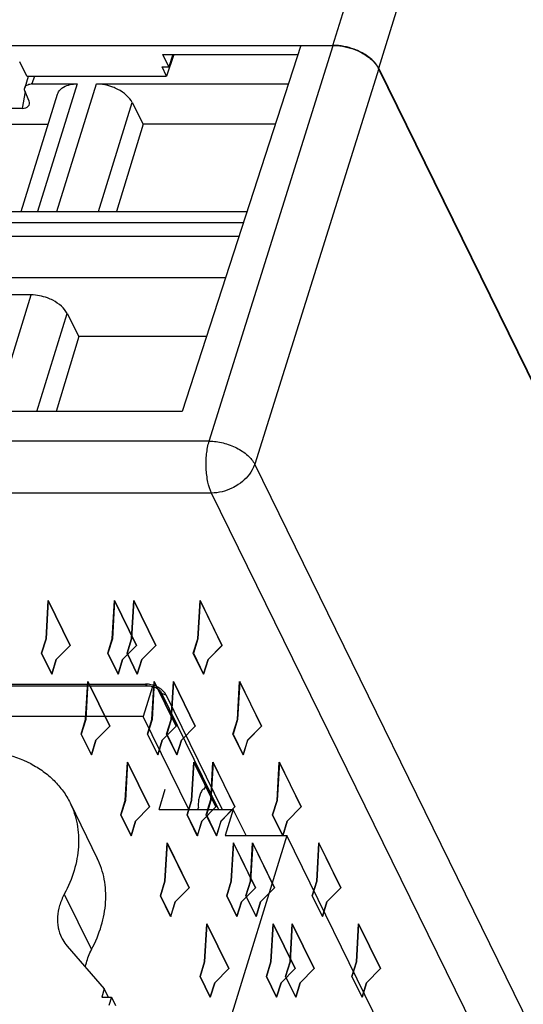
# Model space of a CAD drawing. Header units: millimetres. Extents: x 0 to 420, y 0 to 297.
# Tile 25 of 76: x 172 to 181, y 55 to 72. Entities that reach past the tile are written whole.
import ezdxf

# ---------------------------------------------------------------- set-up
doc = ezdxf.new("R2010")
doc.units = ezdxf.units.MM
doc.header["$LTSCALE"] = 23.1
doc.layers.get('0').update_dxf_attribs({"linetype": 'CONTINUOUS'})
doc.layers.add('INTFCLR_139', color=7, linetype='CONTINUOUS')

msp = doc.modelspace()

# ---------------------------------------------------------------- linework, layer by layer
at = {"color": 9, "linetype": 'CONTINUOUS'}
for p, q in [((190.39032, 111.54201), (178.04493, 71.59234)), ((177.22753, 72.00675), (188.40594, 108.18009)), ((175.00391, 64.90363), (177.23233, 72.00698)), ((178.0497, 71.59258), (175.82134, 64.48942)), ((171.86656, 71.45732), (171.82251, 71.31475)), ((172.63123, 71.31475), (171.92336, 69.02409)), ((172.2713, 69.02409), (172.97916, 71.31471)), ((171.69937, 71.18037), (171.64525, 70.87608)), ((173.01812, 69.02409), (173.62276, 70.98072)), ((175.61625, 68.82228), (162.65489, 68.82228)), ((162.5853, 68.58108), (175.53803, 68.58108)), ((162.63842, 67.8436), (175.29862, 67.84277)), ((171.16252, 65.43606), (171.80918, 67.52867)), ((171.90933, 65.43606), (172.45278, 67.19464)), ((175.00391, 64.90363), (160.91391, 64.90363)), ((193.66918, 28.11934), (175.82134, 64.48942)), ((175.04729, 63.97158), (160.9573, 63.97158)), ((192.89515, 27.60147), (175.04729, 63.97158)), ((167.21954, 60.54188), (173.85888, 60.54188)), ((174.22649, 60.35551), (175.23923, 58.29177)), ((172.40341, 56.77127), (172.89147, 55.77669))]:
    msp.add_line(p, q, dxfattribs=at)
at = {"color": 7, "linetype": 'CONTINUOUS'}
for p, q in [((162.92038, 72.00675), (177.22753, 72.00675)), ((176.64896, 72.00698), (174.51818, 65.43605)), ((176.64896, 72.00698), (177.23233, 72.00698)), ((174.17434, 71.84098), (176.59513, 71.84098)), ((174.28123, 71.62293), (174.17434, 71.84098)), ((174.36844, 71.84098), (174.23981, 71.45732)), ((174.35433, 71.84098), (174.28123, 71.62293)), ((171.72809, 71.45732), (171.60177, 71.71474)), ((174.23981, 71.45732), (174.15852, 71.62323)), ((174.15862, 71.62353), (174.28112, 71.62263)), ((195.94072, 35.12456), (178.04493, 71.59234)), ((178.0497, 71.59258), (195.9455, 35.12477)), ((171.75417, 71.44926), (171.69154, 71.24661)), ((171.72809, 71.45732), (174.23981, 71.45732)), ((171.82251, 71.31475), (172.63122, 71.31475)), ((172.97917, 71.31475), (176.42453, 71.31488)), ((171.63028, 69.02409), (172.28199, 71.13303)), ((171.76995, 71.00715), (171.69565, 71.18949)), ((171.64525, 70.87608), (169.5459, 70.87608)), ((173.62276, 70.98072), (173.81878, 70.59378)), ((169.04462, 70.59378), (172.11535, 70.59378)), ((173.81878, 70.59378), (173.3429, 69.02409)), ((176.1907, 70.59378), (173.81878, 70.59378)), ((162.81735, 69.02409), (175.68169, 69.02409)), ((171.80918, 67.52867), (171.46124, 67.52867)), ((172.45278, 67.19464), (172.66267, 66.78032)), ((172.66267, 66.78032), (172.25513, 65.43606)), ((174.95409, 66.78032), (172.66267, 66.78032)), ((174.51818, 65.43605), (161.68051, 65.43606)), ((167.25182, 60.51299), (173.89116, 60.51299)), ((173.98379, 60.49944), (173.81767, 59.96186)), ((173.89138, 60.513), (173.89116, 60.51299)), ((174.13907, 60.40122), (175.17424, 58.29177)), ((173.81767, 59.96186), (167.37024, 59.96186)), ((174.63723, 58.29177), (173.81767, 59.96186)), ((174.91738, 58.65728), (174.94808, 58.75263)), ((174.10846, 58.29177), (174.21448, 58.65927)), ((174.84963, 58.58236), (174.82542, 58.50402)), ((174.91738, 58.65728), (174.91064, 58.65796)), ((175.05007, 58.54479), (174.97327, 58.29177)), ((172.5074, 58.40943), (172.99546, 57.41485)), ((174.79967, 58.29177), (174.81123, 58.32766)), ((174.10846, 58.29177), (175.43715, 58.29177)), ((175.43715, 58.29177), (175.29191, 57.82177)), ((175.66779, 57.82177), (175.43715, 58.29177)), ((176.39719, 57.82177), (174.85747, 52.83923)), ((175.29191, 57.82177), (176.39719, 57.82177)), ((189.20894, 31.71415), (176.39719, 57.82177)), ((172.45426, 55.84005), (173.12091, 55.07097)), ((173.12091, 55.07097), (173.07527, 54.92327)), ((173.12091, 55.07097), (173.19339, 54.92327)), ((173.07527, 54.92327), (173.24893, 54.92327)), ((173.24893, 54.92327), (173.20329, 54.77558)), ((173.24893, 54.92327), (173.32141, 54.77558))]:
    msp.add_line(p, q, dxfattribs=at)
msp.add_lwpolyline([(173.89138, 60.51302), (173.91263, 60.51224), (173.93725, 60.50954), (173.96327, 60.50475), (173.98955, 60.49795), (174.01538, 60.48931), (174.04015, 60.47905), (174.0629, 60.46758), (174.0832, 60.45535), (174.10073, 60.44282), (174.11501, 60.43071), (174.12591, 60.41968), (174.13361, 60.41018), (174.13821, 60.40299), (174.13915, 60.40117)], dxfattribs=at)
for centre, radius, start, end in [((171.82241, 71.06598), 0.24878, 89.978287, 93.587989), ((175.09034, 58.50828), 0.25185, 158.848939, 162.895567)]:
    msp.add_arc(centre, radius, start, end, dxfattribs=at)
at = {"color": 9, "linetype": 'CONTINUOUS'}
for centre, radius, start, end in [((173.8585, 60.11128), 0.4306, 85.455012, 89.948777), ((173.84734, 60.02261), 0.52015, 67.558278, 71.883766), ((174.20187, 60.43168), 0.06975, 205.946405, 222.220263), ((174.22641, 60.48988), 0.13436, 265.617719, 270.032816)]:
    msp.add_arc(centre, radius, start, end, dxfattribs=at)
at = {"color": 7, "linetype": 'CONTINUOUS'}
msp.add_ellipse((171.58376, 71.01172), major_axis=(0.18936, -0.07043), ratio=0.61216235, start_param=5.25838437, end_param=6.79546398, dxfattribs=at)
for points, knots in [([(177.22753, 72.00675), (177.26884, 72.00675), (177.439, 71.99515), (177.60621, 71.94371), (177.72129, 71.88537)], [0, 0, 0, 0, 0.24251396, 1, 1, 1, 1]), ([(177.72606, 71.88561), (177.6877, 71.90506), (177.53139, 71.97277), (177.35962, 72.00698), (177.23233, 72.00698)], [0, 0, 0, 0, 0.25255872, 1, 1, 1, 1]), ([(177.72129, 71.88537), (177.79271, 71.84916), (177.9174, 71.76822), (178.01532, 71.65268), (178.04493, 71.59234)], [0, 0, 0, 0, 0.5436452, 1, 1, 1, 1]), ([(178.0497, 71.59259), (178.02009, 71.65294), (177.92217, 71.76846), (177.79748, 71.8494), (177.72606, 71.88561)], [0, 0, 0, 0, 0.45635498, 1, 1, 1, 1]), ([(171.69565, 71.18949), (171.69369, 71.19431), (171.68758, 71.21259), (171.68737, 71.23315), (171.69153, 71.24661)], [0, 0, 0, 0, 0.26957933, 1, 1, 1, 1]), ([(171.71119, 71.27833), (171.71658, 71.28365), (171.74432, 71.30468), (171.77997, 71.31257), (171.80684, 71.31427)], [0, 0, 0, 0, 0.2195066, 1, 1, 1, 1]), ([(172.33438, 71.21761), (172.35065, 71.23368), (172.43694, 71.29682), (172.54842, 71.31475), (172.63122, 71.31475)], [0, 0, 0, 0, 0.21642909, 1, 1, 1, 1]), ([(173.3648, 71.21761), (173.33483, 71.23317), (173.21303, 71.28726), (173.07863, 71.31475), (172.97917, 71.31475)], [0, 0, 0, 0, 0.2535019, 1, 1, 1, 1]), ([(172.28199, 71.13304), (172.28441, 71.14085), (172.2963, 71.17209), (172.31647, 71.19992), (172.33438, 71.21761)], [0, 0, 0, 0, 0.24533542, 1, 1, 1, 1]), ([(173.62276, 70.98072), (173.59813, 71.02936), (173.52047, 71.12223), (173.42122, 71.18833), (173.3648, 71.21761)], [0, 0, 0, 0, 0.46173616, 1, 1, 1, 1]), ([(172.19482, 67.43153), (172.16484, 67.44709), (172.04305, 67.50118), (171.90864, 67.52867), (171.80918, 67.52867)], [0, 0, 0, 0, 0.2535019, 1, 1, 1, 1]), ([(172.45278, 67.19464), (172.42814, 67.24328), (172.35049, 67.33615), (172.25123, 67.40225), (172.19482, 67.43153)], [0, 0, 0, 0, 0.46173616, 1, 1, 1, 1]), ([(170.67153, 59.36923), (170.8732, 59.36923), (171.26289, 59.33073), (171.71789, 59.17151), (172.02549, 58.98264), (172.22214, 58.8164), (172.38572, 58.62544), (172.47126, 58.48307), (172.50739, 58.40943)], [0, 0, 0, 0, 0.27754786, 0.53417285, 0.6554187, 0.77269233, 0.88709897, 1, 1, 1, 1]), ([(174.82542, 58.50402), (174.81703, 58.47688), (174.80741, 58.41788), (174.80801, 58.35833), (174.81123, 58.32766)], [0, 0, 0, 0, 0.47950025, 1, 1, 1, 1]), ([(174.89581, 58.65437), (174.88702, 58.65001), (174.87026, 58.63254), (174.86028, 58.61158), (174.85546, 58.59916)], [0, 0, 0, 0, 0.42409871, 1, 1, 1, 1]), ([(172.50739, 58.40943), (172.56561, 58.29079), (172.65106, 58.03193), (172.67319, 57.61521), (172.59188, 57.18436), (172.47547, 56.9073), (172.40341, 56.77127)], [0, 0, 0, 0, 0.23308201, 0.47393192, 0.72849871, 1, 1, 1, 1]), ([(172.89147, 55.77669), (172.96353, 55.91272), (173.07994, 56.18979), (173.16126, 56.62063), (173.13912, 57.03735), (173.05368, 57.29621), (172.99546, 57.41485)], [0, 0, 0, 0, 0.27150129, 0.52606808, 0.76691799, 1, 1, 1, 1]), ([(172.40341, 56.77127), (172.36909, 56.70649), (172.31366, 56.57456), (172.27493, 56.36939), (172.28548, 56.17095), (172.32616, 56.04769), (172.35389, 55.99119)], [0, 0, 0, 0, 0.27150243, 0.5260702, 0.76692467, 1, 1, 1, 1]), ([(172.35389, 55.99119), (172.36053, 55.97765), (172.38898, 55.92415), (172.42446, 55.87443), (172.45426, 55.84005)], [0, 0, 0, 0, 0.24906589, 1, 1, 1, 1]), ([(172.78154, 55.46193), (172.78606, 55.4884), (172.80966, 55.59738), (172.85189, 55.70198), (172.89147, 55.77669)], [0, 0, 0, 0, 0.24108068, 1, 1, 1, 1])]:
    msp.add_open_spline(points, degree=3, knots=knots, dxfattribs=at)
for points in [[(171.69153, 71.24661), (171.69521, 71.25849), (171.70234, 71.26959), (171.71119, 71.27833)], [(174.91064, 58.65803), (174.90554, 58.65802), (174.90037, 58.65663), (174.89581, 58.65437)]]:
    msp.add_open_spline(points, degree=3, dxfattribs=at)
at = {"color": 9, "linetype": 'CONTINUOUS'}
for points, knots in [([(174.95089, 64.41467), (174.94689, 64.5006), (174.95153, 64.66562), (174.98111, 64.82854), (175.00391, 64.90363)], [0, 0, 0, 0, 0.52293403, 1, 1, 1, 1]), ([(175.00391, 64.90363), (175.08796, 64.903), (175.25856, 64.87897), (175.41994, 64.81945), (175.49705, 64.78036)], [0, 0, 0, 0, 0.49297584, 1, 1, 1, 1]), ([(175.49705, 64.78036), (175.56843, 64.74417), (175.69294, 64.66369), (175.79136, 64.54911), (175.82128, 64.48923)], [0, 0, 0, 0, 0.54451922, 1, 1, 1, 1]), ([(175.04729, 63.97158), (175.01681, 64.0337), (174.97267, 64.18083), (174.95473, 64.3321), (174.95089, 64.41467)], [0, 0, 0, 0, 0.45566017, 1, 1, 1, 1]), ([(175.82134, 64.48943), (175.81016, 64.45437), (175.74577, 64.30854), (175.62754, 64.1906), (175.52635, 64.12292)], [0, 0, 0, 0, 0.23209072, 1, 1, 1, 1]), ([(175.52635, 64.12292), (175.49042, 64.09889), (175.34377, 64.01526), (175.17283, 63.97158), (175.04729, 63.97158)], [0, 0, 0, 0, 0.25616581, 1, 1, 1, 1]), ([(173.89116, 60.51302), (173.8882, 60.51305), (173.87328, 60.51684), (173.86414, 60.53117), (173.85888, 60.54188)], [0, 0, 0, 0, 0.1984348, 1, 1, 1, 1]), ([(174.00907, 60.51697), (173.99952, 60.5201), (173.96148, 60.53135), (173.92213, 60.53821), (173.89262, 60.54053)], [0, 0, 0, 0, 0.25362069, 1, 1, 1, 1]), ([(174.14329, 60.44906), (174.13608, 60.45439), (174.10539, 60.47548), (174.07201, 60.49258), (174.0459, 60.50337)], [0, 0, 0, 0, 0.24093803, 1, 1, 1, 1]), ([(174.22649, 60.35551), (174.22237, 60.36398), (174.2008, 60.40014), (174.16947, 60.4297), (174.14329, 60.44906)], [0, 0, 0, 0, 0.22422017, 1, 1, 1, 1]), ([(174.15022, 60.38482), (174.15306, 60.38169), (174.16624, 60.36959), (174.18328, 60.36219), (174.19649, 60.35899)], [0, 0, 0, 0, 0.23717828, 1, 1, 1, 1])]:
    msp.add_open_spline(points, degree=3, knots=knots, dxfattribs=at)
msp.add_open_spline([(174.19649, 60.35899), (174.20294, 60.35743), (174.20953, 60.35642), (174.21615, 60.35591)], degree=3, dxfattribs=at)
at = {"layer": 'INTFCLR_139', "color": 7, "linetype": 'CONTINUOUS'}
for p, q in [((172.07463, 61.35634), (172.1142, 62.04167)), ((172.11473, 62.0401), (172.07525, 61.35634)), ((172.1142, 62.04167), (172.50857, 61.23804)), ((172.50861, 61.23746), (172.11473, 62.0401)), ((173.26526, 61.35634), (173.30474, 62.0401)), ((173.30544, 62.04167), (173.26587, 61.35634)), ((173.30474, 62.0401), (173.69862, 61.23746)), ((173.69981, 61.23804), (173.30544, 62.04167)), ((173.60974, 61.35634), (173.64931, 62.04167)), ((173.64983, 62.0401), (173.61035, 61.35634)), ((173.64931, 62.04167), (174.04367, 61.23804)), ((174.04371, 61.23746), (173.64983, 62.0401)), ((174.80036, 61.35634), (174.83984, 62.0401)), ((174.84054, 62.04167), (174.80097, 61.35634)), ((174.83984, 62.0401), (175.23372, 61.23746)), ((175.23491, 61.23804), (174.84054, 62.04167)), ((171.99395, 61.09523), (172.07463, 61.35634)), ((172.07525, 61.35634), (171.99456, 61.09523)), ((173.18457, 61.09523), (173.26526, 61.35634)), ((173.26587, 61.35634), (173.18518, 61.09523)), ((173.52905, 61.09523), (173.60974, 61.35634)), ((173.61035, 61.35634), (173.52966, 61.09523)), ((174.71967, 61.09523), (174.80036, 61.35634)), ((174.80097, 61.35634), (174.72029, 61.09523)), ((172.50857, 61.23804), (172.25766, 60.98338)), ((172.25827, 60.98338), (172.50861, 61.23746)), ((173.69862, 61.23746), (173.44828, 60.98338)), ((173.4489, 60.98338), (173.69981, 61.23804)), ((174.04367, 61.23804), (173.79276, 60.98338)), ((173.79337, 60.98338), (174.04371, 61.23746)), ((175.23372, 61.23746), (174.98339, 60.98338)), ((174.984, 60.98338), (175.23491, 61.23804)), ((172.17697, 60.72227), (171.99395, 61.09523)), ((171.99456, 61.09523), (172.17758, 60.72227)), ((172.25766, 60.98338), (172.17697, 60.72227)), ((172.17758, 60.72227), (172.25827, 60.98338)), ((173.3676, 60.72227), (173.18457, 61.09523)), ((173.18518, 61.09523), (173.36821, 60.72227)), ((173.44828, 60.98338), (173.3676, 60.72227)), ((173.36821, 60.72227), (173.4489, 60.98338)), ((173.71207, 60.72227), (173.52905, 61.09523)), ((173.52966, 61.09523), (173.71269, 60.72227)), ((173.79276, 60.98338), (173.71207, 60.72227)), ((173.71269, 60.72227), (173.79337, 60.98338)), ((174.9027, 60.72227), (174.71967, 61.09523)), ((174.72029, 61.09523), (174.90331, 60.72227)), ((174.98339, 60.98338), (174.9027, 60.72227)), ((174.90331, 60.72227), (174.984, 60.98338)), ((172.7864, 59.90592), (172.82597, 60.59125)), ((172.82649, 60.58968), (172.78701, 59.90592)), ((172.82597, 60.59125), (173.22033, 59.78762)), ((173.22037, 59.78703), (172.82649, 60.58968)), ((173.97702, 59.90592), (174.0165, 60.58968)), ((174.01721, 60.59125), (173.97764, 59.90592)), ((174.0165, 60.58968), (174.41038, 59.78703)), ((174.41157, 59.78762), (174.01721, 60.59125)), ((174.3215, 59.90592), (174.36107, 60.59125)), ((174.36159, 60.58968), (174.32211, 59.90592)), ((174.36107, 60.59125), (174.75543, 59.78762)), ((174.75547, 59.78703), (174.36159, 60.58968)), ((175.51212, 59.90592), (175.5516, 60.58968)), ((175.55231, 60.59125), (175.51274, 59.90592)), ((175.5516, 60.58968), (175.94548, 59.78703)), ((175.94667, 59.78762), (175.55231, 60.59125)), ((172.70571, 59.64481), (172.7864, 59.90592)), ((172.78701, 59.90592), (172.70632, 59.64481)), ((173.22033, 59.78762), (172.96942, 59.53295)), ((172.97004, 59.53295), (173.22037, 59.78703)), ((173.89633, 59.64481), (173.97702, 59.90592)), ((173.97764, 59.90592), (173.89695, 59.64481)), ((174.41038, 59.78703), (174.16005, 59.53295)), ((174.16066, 59.53295), (174.41157, 59.78762)), ((174.24081, 59.64481), (174.3215, 59.90592)), ((174.32211, 59.90592), (174.24143, 59.64481)), ((174.75543, 59.78762), (174.50453, 59.53295)), ((174.50514, 59.53295), (174.75547, 59.78703)), ((175.43144, 59.64481), (175.51212, 59.90592)), ((175.51274, 59.90592), (175.43205, 59.64481)), ((175.94548, 59.78703), (175.69515, 59.53295)), ((175.69576, 59.53295), (175.94667, 59.78762)), ((172.88873, 59.27184), (172.70571, 59.64481)), ((172.70632, 59.64481), (172.88935, 59.27184)), ((174.07936, 59.27184), (173.89633, 59.64481)), ((173.89695, 59.64481), (174.07997, 59.27184)), ((174.42384, 59.27184), (174.24081, 59.64481)), ((174.24143, 59.64481), (174.42445, 59.27184)), ((175.61446, 59.27184), (175.43144, 59.64481)), ((175.43205, 59.64481), (175.61508, 59.27184)), ((172.96942, 59.53295), (172.88873, 59.27184)), ((172.88935, 59.27184), (172.97004, 59.53295)), ((174.16005, 59.53295), (174.07936, 59.27184)), ((174.07997, 59.27184), (174.16066, 59.53295)), ((174.50453, 59.53295), (174.42384, 59.27184)), ((174.42445, 59.27184), (174.50514, 59.53295)), ((175.69515, 59.53295), (175.61446, 59.27184)), ((175.61508, 59.27184), (175.69576, 59.53295)), ((173.49816, 58.4555), (173.53773, 59.14082)), ((173.53826, 59.13925), (173.49878, 58.4555)), ((173.53773, 59.14082), (173.9321, 58.33719)), ((173.93214, 58.33661), (173.53826, 59.13925)), ((174.68879, 58.4555), (174.72827, 59.13925)), ((174.72897, 59.14082), (174.6894, 58.4555)), ((174.72827, 59.13925), (175.12215, 58.33661)), ((175.12334, 58.33719), (174.72897, 59.14082)), ((175.03326, 58.4555), (175.07283, 59.14082)), ((175.07336, 59.13925), (175.03388, 58.4555)), ((175.07283, 59.14082), (175.4672, 58.33719)), ((175.46724, 58.33661), (175.07336, 59.13925)), ((176.22389, 58.4555), (176.26337, 59.13925)), ((176.26407, 59.14082), (176.2245, 58.4555)), ((176.26337, 59.13925), (176.65725, 58.33661)), ((176.65844, 58.33719), (176.26407, 59.14082)), ((173.41747, 58.19439), (173.49816, 58.4555)), ((173.49878, 58.4555), (173.41809, 58.19439)), ((173.9321, 58.33719), (173.68119, 58.08253)), ((173.6818, 58.08253), (173.93214, 58.33661)), ((174.6081, 58.19439), (174.68879, 58.4555)), ((174.6894, 58.4555), (174.60871, 58.19439)), ((175.12215, 58.33661), (174.87181, 58.08253)), ((174.87243, 58.08253), (175.12334, 58.33719)), ((174.95258, 58.19439), (175.03326, 58.4555)), ((175.03388, 58.4555), (174.95319, 58.19439)), ((175.4672, 58.33719), (175.21629, 58.08253)), ((175.2169, 58.08253), (175.46724, 58.33661)), ((176.1432, 58.19439), (176.22389, 58.4555)), ((176.2245, 58.4555), (176.14381, 58.19439)), ((176.65725, 58.33661), (176.40691, 58.08253)), ((176.40753, 58.08253), (176.65844, 58.33719)), ((173.6005, 57.82142), (173.41747, 58.19439)), ((173.41809, 58.19439), (173.60111, 57.82142)), ((174.79112, 57.82142), (174.6081, 58.19439)), ((174.60871, 58.19439), (174.79174, 57.82142)), ((175.1356, 57.82142), (174.95258, 58.19439)), ((174.95319, 58.19439), (175.13621, 57.82142)), ((176.32623, 57.82142), (176.1432, 58.19439)), ((176.14381, 58.19439), (176.32684, 57.82142)), ((173.68119, 58.08253), (173.6005, 57.82142)), ((173.60111, 57.82142), (173.6818, 58.08253)), ((174.87181, 58.08253), (174.79112, 57.82142)), ((174.79174, 57.82142), (174.87243, 58.08253)), ((175.21629, 58.08253), (175.1356, 57.82142)), ((175.13621, 57.82142), (175.2169, 58.08253)), ((176.40691, 58.08253), (176.32623, 57.82142)), ((176.32684, 57.82142), (176.40753, 58.08253)), ((174.20993, 57.00507), (174.2495, 57.6904)), ((174.25002, 57.68883), (174.21054, 57.00507)), ((174.2495, 57.6904), (174.64386, 56.88677)), ((174.6439, 56.88619), (174.25002, 57.68883)), ((175.40055, 57.00507), (175.44003, 57.68883)), ((175.44074, 57.6904), (175.40117, 57.00507)), ((175.44003, 57.68883), (175.83391, 56.88619)), ((175.8351, 56.88677), (175.44074, 57.6904)), ((175.74503, 57.00507), (175.7846, 57.6904)), ((175.78512, 57.68883), (175.74564, 57.00507)), ((175.7846, 57.6904), (176.17896, 56.88677)), ((176.179, 56.88619), (175.78512, 57.68883)), ((176.93565, 57.00507), (176.97513, 57.68883)), ((176.97584, 57.6904), (176.93627, 57.00507)), ((176.97513, 57.68883), (177.36901, 56.88619)), ((177.3702, 56.88677), (176.97584, 57.6904)), ((174.12924, 56.74396), (174.20993, 57.00507)), ((174.21054, 57.00507), (174.12985, 56.74396)), ((175.31986, 56.74396), (175.40055, 57.00507)), ((175.40117, 57.00507), (175.32048, 56.74396)), ((175.66434, 56.74396), (175.74503, 57.00507)), ((175.74564, 57.00507), (175.66495, 56.74396)), ((176.85496, 56.74396), (176.93565, 57.00507)), ((176.93627, 57.00507), (176.85558, 56.74396)), ((174.31226, 56.371), (174.12924, 56.74396)), ((174.12985, 56.74396), (174.31288, 56.371)), ((174.64386, 56.88677), (174.39295, 56.63211)), ((174.39357, 56.63211), (174.6439, 56.88619)), ((175.50289, 56.371), (175.31986, 56.74396)), ((175.32048, 56.74396), (175.5035, 56.371)), ((175.83391, 56.88619), (175.58358, 56.63211)), ((175.58419, 56.63211), (175.8351, 56.88677)), ((175.84737, 56.371), (175.66434, 56.74396)), ((175.66495, 56.74396), (175.84798, 56.371)), ((176.17896, 56.88677), (175.92805, 56.63211)), ((175.92867, 56.63211), (176.179, 56.88619)), ((177.03799, 56.371), (176.85496, 56.74396)), ((176.85558, 56.74396), (177.0386, 56.371)), ((177.36901, 56.88619), (177.11868, 56.63211)), ((177.11929, 56.63211), (177.3702, 56.88677)), ((174.39295, 56.63211), (174.31226, 56.371)), ((174.31288, 56.371), (174.39357, 56.63211)), ((175.58358, 56.63211), (175.50289, 56.371)), ((175.5035, 56.371), (175.58419, 56.63211)), ((175.92805, 56.63211), (175.84737, 56.371)), ((175.84798, 56.371), (175.92867, 56.63211)), ((177.11868, 56.63211), (177.03799, 56.371)), ((177.0386, 56.371), (177.11929, 56.63211)), ((174.92169, 55.55465), (174.96126, 56.23998)), ((174.96178, 56.23841), (174.92231, 55.55465)), ((174.96126, 56.23998), (175.35563, 55.43635)), ((175.35566, 55.43576), (174.96178, 56.23841)), ((176.11232, 55.55465), (176.1518, 56.23841)), ((176.1525, 56.23998), (176.11293, 55.55465)), ((176.1518, 56.23841), (176.54567, 55.43576)), ((176.54686, 55.43635), (176.1525, 56.23998)), ((176.45679, 55.55465), (176.49636, 56.23998)), ((176.49689, 56.23841), (176.45741, 55.55465)), ((176.49636, 56.23998), (176.89073, 55.43635)), ((176.89077, 55.43576), (176.49689, 56.23841)), ((177.64742, 55.55465), (177.6869, 56.23841)), ((177.6876, 56.23998), (177.64803, 55.55465)), ((177.6869, 56.23841), (178.08078, 55.43576)), ((178.08197, 55.43635), (177.6876, 56.23998)), ((174.841, 55.29354), (174.92169, 55.55465)), ((174.92231, 55.55465), (174.84162, 55.29354)), ((176.03163, 55.29354), (176.11232, 55.55465)), ((176.11293, 55.55465), (176.03224, 55.29354)), ((176.3761, 55.29354), (176.45679, 55.55465)), ((176.45741, 55.55465), (176.37672, 55.29354)), ((177.56673, 55.29354), (177.64742, 55.55465)), ((177.64803, 55.55465), (177.56734, 55.29354)), ((175.35563, 55.43635), (175.10472, 55.18168)), ((175.10533, 55.18168), (175.35566, 55.43576)), ((176.54567, 55.43576), (176.29534, 55.18168)), ((176.29596, 55.18168), (176.54686, 55.43635)), ((176.89073, 55.43635), (176.63982, 55.18168)), ((176.64043, 55.18168), (176.89077, 55.43576)), ((178.08078, 55.43576), (177.83044, 55.18168)), ((177.83106, 55.18168), (178.08197, 55.43635)), ((175.02403, 54.92058), (174.841, 55.29354)), ((174.84162, 55.29354), (175.02464, 54.92058)), ((175.10472, 55.18168), (175.02403, 54.92058)), ((175.02464, 54.92058), (175.10533, 55.18168)), ((176.21465, 54.92058), (176.03163, 55.29354)), ((176.03224, 55.29354), (176.21527, 54.92058)), ((176.29534, 55.18168), (176.21465, 54.92058)), ((176.21527, 54.92058), (176.29596, 55.18168)), ((176.55913, 54.92058), (176.3761, 55.29354)), ((176.37672, 55.29354), (176.55974, 54.92058)), ((176.63982, 55.18168), (176.55913, 54.92058)), ((176.55974, 54.92058), (176.64043, 55.18168)), ((177.74975, 54.92058), (177.56673, 55.29354)), ((177.56734, 55.29354), (177.75037, 54.92058)), ((177.83044, 55.18168), (177.74975, 54.92058)), ((177.75037, 54.92058), (177.83106, 55.18168))]:
    msp.add_line(p, q, dxfattribs=at)

doc.saveas('drawing.dxf')
